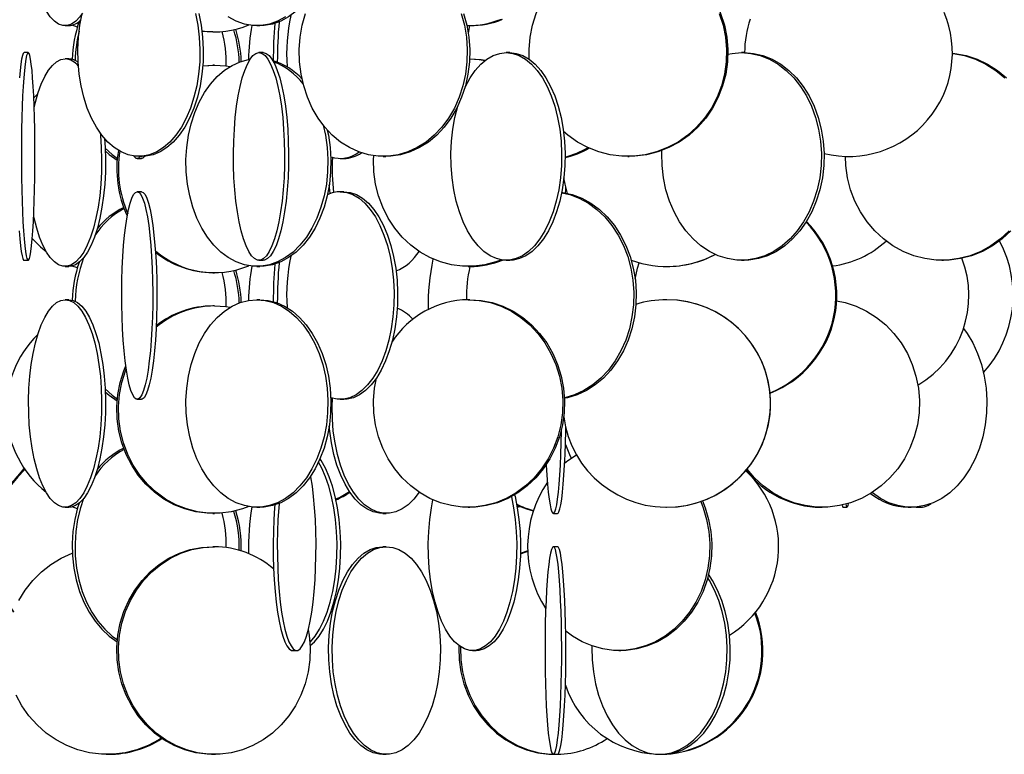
# Model space of a CAD drawing. Header units: millimetres. Extents: x 689 to 2936, y 194 to 2979.
# Tile 6 of 44: x 881 to 1118, y 1160 to 1337. Entities that reach past the tile are written whole.
import ezdxf

# ---------------------------------------------------------------- set-up
doc = ezdxf.new("R2010")
doc.units = ezdxf.units.MM

msp = doc.modelspace()

# ---------------------------------------------------------------- linework, layer by layer
at = {"color": 7, "linetype": 'Continuous', "lineweight": 25}
for p, q in [((891.71, 1335.49), (892.65, 1335.49)), ((894.67, 1335.12), (893.38, 1335.57)), ((937.88, 1335.49), (938.61, 1335.49)), ((988.72, 1335.49), (989.13, 1335.49)), ((927.25, 1333.99), (927.64, 1333.99)), ((882.83, 1328.99), (881.83, 1328.99)), ((892.65, 1327.49), (891.71, 1327.49)), ((939.35, 1328.99), (938.38, 1328.99)), ((989.13, 1327.49), (989.07, 1327.49)), ((998.74, 1328.99), (997.89, 1328.99)), ((1055.17, 1328.99), (1054.53, 1328.99)), ((924.86, 1325.85), (927.25, 1325.99)), ((927.64, 1325.99), (927.25, 1325.99)), ((884.18, 1318.11), (885.14, 1319.1)), ((909.08, 1303.49), (910.07, 1303.49)), ((909.47, 1303.99), (910.28, 1303.99)), ((957.96, 1303.49), (958.82, 1303.49)), ((968.3, 1303.99), (968.89, 1303.99)), ((1027.15, 1303.99), (1027.46, 1303.99)), ((910.07, 1295.49), (909.08, 1295.49)), ((958.82, 1295.49), (957.96, 1295.49)), ((881.83, 1278.99), (882.83, 1278.99)), ((891.71, 1277.49), (892.65, 1277.49)), ((894.67, 1277.12), (893.38, 1277.57)), ((937.88, 1277.49), (938.61, 1277.49)), ((938.38, 1278.99), (939.35, 1278.99)), ((988.72, 1277.49), (989.13, 1277.49)), ((997.89, 1278.99), (998.74, 1278.99)), ((1036.5, 1277.49), (1036.53, 1277.49)), ((1054.53, 1278.99), (1055.17, 1278.99)), ((1102.76, 1278.99), (1103.13, 1278.99)), ((927.25, 1275.99), (927.64, 1275.99)), ((892.65, 1269.49), (891.71, 1269.49)), ((927.64, 1267.99), (927.25, 1267.99)), ((938.61, 1269.49), (937.88, 1269.49)), ((989.13, 1269.49), (988.72, 1269.49)), ((1036.53, 1269.49), (1036.5, 1269.49)), ((909.08, 1245.49), (910.07, 1245.49)), ((957.96, 1245.49), (958.82, 1245.49)), ((891.71, 1219.49), (892.65, 1219.49)), ((894.67, 1219.12), (893.38, 1219.57)), ((937.88, 1219.49), (938.61, 1219.49)), ((988.72, 1219.49), (989.13, 1219.49)), ((1000.51, 1219.65), (1001.04, 1219.75)), ((1000.53, 1219.55), (1001.26, 1219.65)), ((1036.5, 1219.49), (1036.53, 1219.49)), ((1073.59, 1219.49), (1073.94, 1219.49)), ((1078.94, 1219.49), (1079.93, 1219.49)), ((1094.66, 1219.49), (1095.34, 1219.49)), ((1096.54, 1219.49), (1096.1, 1219.51)), ((1096.54, 1219.49), (1097.45, 1219.49)), ((927.25, 1217.99), (927.64, 1217.99)), ((968.16, 1217.99), (969.02, 1217.99)), ((1009.24, 1217.99), (1010.24, 1217.99)), ((927.64, 1209.99), (927.25, 1209.99)), ((969.02, 1209.99), (968.16, 1209.99)), ((1010.24, 1209.99), (1009.24, 1209.99)), ((946.47, 1184.99), (947.45, 1184.99)), ((989.77, 1184.99), (990.68, 1184.99)), ((1024.98, 1184.99), (1025.46, 1184.99)), ((901.64, 1159.99), (901.11, 1160)), ((901.64, 1159.99), (901.9, 1159.99)), ((901.9, 1159.99), (902.13, 1159.99)), ((902.13, 1159.99), (902.4, 1159.99)), ((902.93, 1160), (902.4, 1159.99)), ((926.97, 1159.99), (926.92, 1159.99)), ((926.95, 1159.99), (927.25, 1159.99)), ((927.25, 1159.99), (927.64, 1159.99)), ((927.64, 1159.99), (927.95, 1159.99)), ((927.97, 1159.99), (927.95, 1159.99)), ((968.16, 1159.99), (969.02, 1159.99)), ((1009.24, 1159.99), (1010.24, 1159.99)), ((1034.79, 1159.99), (1035.55, 1159.99))]:
    msp.add_line(p, q, dxfattribs=at)
at = {"color": 7, "linetype": 'Continuous', "lineweight": 25, "flags": 128}
for points in [[(954.83, 1368.35), (955.09, 1367.08), (955.51, 1364.18), (955.69, 1361.23), (955.63, 1358.27), (955.33, 1355.34), (954.79, 1352.48), (954.03, 1349.74), (953.05, 1347.14), (951.87, 1344.74), (950.51, 1342.55), (948.98, 1340.62), (947.3, 1338.96), (945.5, 1337.61), (943.6, 1336.58), (941.63, 1335.88), (939.62, 1335.53), (938.61, 1335.49)], [(1003.42, 1327.4), (1003.38, 1329.73), (1003.63, 1332.68), (1004.21, 1335.58), (1005.12, 1338.38), (1006.33, 1341.06), (1007.83, 1343.56), (1009.61, 1345.86), (1011.63, 1347.93), (1013.87, 1349.72), (1016.29, 1351.23), (1018.87, 1352.42), (1021.57, 1353.29), (1024.34, 1353.81), (1027.15, 1353.99)], [(895.88, 1338.47), (895.26, 1337.61), (894.28, 1336.58), (893.27, 1335.88), (892.23, 1335.53), (891.19, 1335.53), (890.16, 1335.88), (889.14, 1336.58), (888.16, 1337.61), (887.24, 1338.96), (886.37, 1340.62), (885.58, 1342.55), (885.46, 1342.88)], [(1049.12, 1339.29), (1049.49, 1338.38), (1050.4, 1335.58), (1050.98, 1332.68), (1051.23, 1329.73), (1051.14, 1326.77), (1050.73, 1323.84), (1049.98, 1320.98), (1048.92, 1318.24), (1047.56, 1315.64), (1045.92, 1313.24), (1044.02, 1311.05), (1041.89, 1309.12), (1039.55, 1307.46), (1037.04, 1306.11), (1034.4, 1305.08), (1031.67, 1304.38), (1028.87, 1304.03), (1027.46, 1303.99)], [(923.09, 1338.38), (923.65, 1335.58), (924.01, 1332.68), (924.16, 1329.73), (924.11, 1326.77), (923.85, 1323.84), (923.39, 1320.98), (922.74, 1318.24), (921.9, 1315.64), (920.88, 1313.24), (919.71, 1311.05), (918.39, 1309.12), (916.95, 1307.46), (915.4, 1306.11), (913.77, 1305.08), (912.07, 1304.38), (910.34, 1304.03), (908.6, 1304.03), (906.87, 1304.38), (905.18, 1305.08), (903.55, 1306.11), (902, 1307.46), (900.56, 1309.12), (899.24, 1311.05), (898.06, 1313.24), (897.05, 1315.64), (896.21, 1318.24), (895.55, 1320.98), (895.09, 1323.84), (894.84, 1326.77), (894.79, 1329.73), (894.94, 1332.68), (895.3, 1335.58), (895.86, 1338.38)], [(923.9, 1338.38), (924.46, 1335.58), (924.82, 1332.68), (924.97, 1329.73), (924.92, 1326.77), (924.66, 1323.84), (924.2, 1320.98), (923.55, 1318.24), (922.71, 1315.64), (921.69, 1313.24), (920.52, 1311.05), (919.2, 1309.12), (917.76, 1307.46), (916.21, 1306.11), (914.57, 1305.08), (912.88, 1304.38), (911.15, 1304.03), (910.28, 1303.99)], [(944.77, 1337.61), (942.87, 1336.58), (940.9, 1335.88), (938.89, 1335.53), (936.87, 1335.53), (934.86, 1335.88), (932.89, 1336.58), (930.99, 1337.61)], [(987.04, 1338.38), (987.81, 1335.58), (988.3, 1332.68), (988.51, 1329.73), (988.44, 1326.77), (988.09, 1323.84), (987.46, 1320.98), (986.56, 1318.24), (985.4, 1315.64), (984, 1313.24), (982.39, 1311.05), (980.57, 1309.12), (978.58, 1307.46), (976.45, 1306.11), (974.2, 1305.08), (971.88, 1304.38), (969.5, 1304.03), (967.1, 1304.03), (964.72, 1304.38), (962.39, 1305.08), (960.14, 1306.11), (958.01, 1307.46), (956.03, 1309.12), (954.21, 1311.05), (952.59, 1313.24), (951.2, 1315.64), (950.04, 1318.24), (949.14, 1320.98), (948.51, 1323.84), (948.15, 1326.77), (948.08, 1329.73), (948.29, 1332.68), (948.79, 1335.58), (949.56, 1338.38)], [(987.63, 1338.38), (988.4, 1335.58), (988.89, 1332.68), (989.1, 1329.73), (989.03, 1326.77), (988.68, 1323.84), (988.05, 1320.98), (987.15, 1318.24), (985.99, 1315.64), (984.59, 1313.24), (982.97, 1311.05), (981.16, 1309.12), (979.17, 1307.46), (977.04, 1306.11), (974.79, 1305.08), (972.46, 1304.38), (970.08, 1304.03), (968.89, 1303.99)], [(1049.18, 1338.38), (1050.09, 1335.58), (1050.67, 1332.68), (1050.92, 1329.73), (1050.83, 1326.77), (1050.42, 1323.84), (1049.67, 1320.98), (1048.62, 1318.24), (1047.26, 1315.64), (1045.61, 1313.24), (1043.71, 1311.05), (1041.58, 1309.12), (1039.24, 1307.46), (1036.74, 1306.11), (1034.09, 1305.08), (1031.36, 1304.38), (1028.56, 1304.03), (1025.74, 1304.03), (1022.94, 1304.38), (1020.21, 1305.08), (1017.57, 1306.11), (1015.06, 1307.46), (1012.72, 1309.12), (1011.69, 1310)], [(988.77, 1333.59), (989.05, 1335.08), (989.15, 1335.49)], [(927.25, 1333.99), (925.89, 1334.03), (924.66, 1334.15)], [(881.83, 1328.99), (881.64, 1328.81), (881.45, 1328.29), (881.26, 1327.42), (881.09, 1326.23), (880.92, 1324.72), (880.77, 1322.93)], [(882.83, 1328.99), (882.64, 1328.81), (882.45, 1328.29), (882.26, 1327.42), (882.09, 1326.23), (881.92, 1324.72), (881.76, 1322.93), (881.63, 1320.86), (881.5, 1318.56), (881.4, 1316.06), (881.32, 1313.38), (881.25, 1310.58), (881.21, 1307.68), (881.2, 1304.73), (881.2, 1301.77), (881.23, 1298.84), (881.28, 1295.98), (881.36, 1293.24), (881.45, 1290.64), (881.56, 1288.24), (881.69, 1286.05), (881.84, 1284.12), (882, 1282.46), (882.17, 1281.11), (882.35, 1280.08), (882.54, 1279.38), (882.74, 1279.03), (882.93, 1279.03), (883.12, 1279.38), (883.31, 1280.08), (883.49, 1281.11), (883.66, 1282.46), (883.83, 1284.12), (883.97, 1286.05), (884.1, 1288.24), (884.22, 1290.64), (884.31, 1293.24), (884.38, 1295.98), (884.43, 1298.84), (884.46, 1301.77), (884.47, 1304.73), (884.45, 1307.68), (884.41, 1310.58), (884.35, 1313.38), (884.27, 1316.06), (884.16, 1318.56), (884.04, 1320.86), (883.9, 1322.93), (883.75, 1324.72), (883.58, 1326.23), (883.4, 1327.42), (883.22, 1328.29), (883.03, 1328.81), (882.83, 1328.99)], [(884.27, 1315.84), (884.56, 1317.06), (885.22, 1319.36), (885.97, 1321.43), (886.8, 1323.22), (887.69, 1324.73), (888.65, 1325.92), (889.65, 1326.79), (890.67, 1327.31), (891.71, 1327.49)], [(953.8, 1311.56), (954.36, 1309.08), (954.78, 1306.18), (954.95, 1303.23), (954.89, 1300.27), (954.6, 1297.34), (954.06, 1294.48), (953.3, 1291.74), (952.32, 1289.14), (951.14, 1286.74), (949.78, 1284.55), (948.25, 1282.62), (946.57, 1280.96), (944.77, 1279.61), (942.87, 1278.58), (940.9, 1277.88), (938.89, 1277.53), (936.87, 1277.53), (934.86, 1277.88), (932.89, 1278.58), (930.99, 1279.61), (929.19, 1280.96), (927.51, 1282.62), (925.98, 1284.55), (924.61, 1286.74), (923.43, 1289.14), (922.46, 1291.74), (921.7, 1294.48), (921.16, 1297.34), (920.86, 1300.27), (920.8, 1303.23), (920.98, 1306.18), (921.4, 1309.08), (922.05, 1311.88), (922.92, 1314.56), (924, 1317.06), (925.27, 1319.36), (926.73, 1321.43), (928.34, 1323.22), (930.08, 1324.73), (931.93, 1325.92), (933.87, 1326.79), (935.86, 1327.31), (936.21, 1327.37)], [(938.38, 1328.99), (939.11, 1328.81), (939.83, 1328.29), (940.53, 1327.42), (941.19, 1326.23), (941.82, 1324.72), (942.4, 1322.93), (942.92, 1320.86), (943.38, 1318.56), (943.77, 1316.06), (944.09, 1313.38), (944.32, 1310.58), (944.47, 1307.68), (944.53, 1304.73), (944.51, 1301.77), (944.41, 1298.84), (944.21, 1295.98), (943.94, 1293.24), (943.59, 1290.64), (943.16, 1288.24), (942.67, 1286.05), (942.12, 1284.12), (941.51, 1282.46), (940.86, 1281.11), (940.18, 1280.08), (939.47, 1279.38), (938.75, 1279.03), (938.02, 1279.03), (937.3, 1279.38), (936.59, 1280.08), (935.9, 1281.11), (935.26, 1282.46), (934.65, 1284.12), (934.1, 1286.05), (933.61, 1288.24), (933.18, 1290.64), (932.83, 1293.24), (932.56, 1295.98), (932.36, 1298.84), (932.26, 1301.77), (932.23, 1304.73), (932.3, 1307.68), (932.45, 1310.58), (932.68, 1313.38), (933, 1316.06), (933.39, 1318.56), (933.84, 1320.86), (934.37, 1322.93), (934.95, 1324.72), (935.58, 1326.23), (936.24, 1327.42), (936.94, 1328.29), (937.66, 1328.81), (938.38, 1328.99)], [(939.35, 1328.99), (940.08, 1328.81), (940.8, 1328.29), (941.5, 1327.42), (942.16, 1326.23), (942.79, 1324.72), (943.37, 1322.93), (943.89, 1320.86), (944.35, 1318.56), (944.74, 1316.06), (945.06, 1313.38), (945.29, 1310.58), (945.44, 1307.68), (945.5, 1304.73), (945.48, 1301.77), (945.37, 1298.84), (945.18, 1295.98), (944.91, 1293.24), (944.56, 1290.64), (944.13, 1288.24), (943.64, 1286.05), (943.09, 1284.12), (942.48, 1282.46), (941.83, 1281.11), (941.15, 1280.08), (940.44, 1279.38), (939.72, 1279.03), (939.35, 1278.99)], [(997.89, 1328.99), (999.47, 1328.81), (1001.02, 1328.29), (1002.54, 1327.42), (1003.98, 1326.23), (1005.34, 1324.72), (1006.6, 1322.93), (1007.73, 1320.86), (1008.73, 1318.56), (1009.57, 1316.06), (1010.25, 1313.38), (1010.76, 1310.58), (1011.08, 1307.68), (1011.23, 1304.73), (1011.18, 1301.77), (1010.94, 1298.84), (1010.53, 1295.98), (1009.93, 1293.24), (1009.17, 1290.64), (1008.25, 1288.24), (1007.18, 1286.05), (1005.99, 1284.12), (1004.67, 1282.46), (1003.27, 1281.11), (1001.79, 1280.08), (1000.25, 1279.38), (998.68, 1279.03), (997.1, 1279.03), (995.53, 1279.38), (994, 1280.08), (992.51, 1281.11), (991.11, 1282.46), (989.8, 1284.12), (988.6, 1286.05), (987.53, 1288.24), (986.61, 1290.64), (985.85, 1293.24), (985.25, 1295.98), (984.84, 1298.84), (984.6, 1301.77), (984.56, 1304.73), (984.7, 1307.68), (985.02, 1310.58), (985.53, 1313.38), (986.21, 1316.06), (986.23, 1316.13)], [(987.96, 1320.68), (988.05, 1320.86), (989.18, 1322.93), (990.44, 1324.72), (991.8, 1326.23), (993.25, 1327.42), (994.76, 1328.29), (996.31, 1328.81), (997.89, 1328.99)], [(989.07, 1327.48), (991.41, 1327.31), (992.79, 1327.09)], [(989.13, 1327.49), (991.83, 1327.31), (992.87, 1327.15)], [(998.74, 1328.99), (1000.31, 1328.81), (1001.87, 1328.29), (1003.38, 1327.42), (1004.83, 1326.23), (1006.19, 1324.72), (1007.45, 1322.93), (1008.58, 1320.86), (1009.58, 1318.56), (1010.42, 1316.06), (1011.1, 1313.38), (1011.6, 1310.58), (1011.93, 1307.68), (1012.07, 1304.73), (1012.02, 1301.77), (1011.79, 1298.84), (1011.37, 1295.98), (1010.78, 1293.24), (1010.02, 1290.64), (1009.1, 1288.24), (1008.03, 1286.05), (1006.83, 1284.12), (1005.52, 1282.46), (1004.11, 1281.11), (1002.63, 1280.08), (1001.1, 1279.38), (999.53, 1279.03), (998.74, 1278.99)], [(1054.53, 1328.99), (1056.8, 1328.81), (1059.04, 1328.29), (1061.22, 1327.42), (1063.31, 1326.23), (1065.27, 1324.72), (1067.08, 1322.93), (1068.71, 1320.86), (1070.15, 1318.56), (1071.36, 1316.06), (1072.34, 1313.38), (1073.07, 1310.58), (1073.54, 1307.68), (1073.74, 1304.73), (1073.67, 1301.77), (1073.34, 1298.84), (1072.74, 1295.98), (1071.88, 1293.24), (1070.78, 1290.64), (1069.46, 1288.24), (1067.92, 1286.05), (1066.19, 1284.12), (1064.3, 1282.46), (1062.28, 1281.11), (1060.14, 1280.08), (1057.93, 1279.38), (1055.67, 1279.03), (1053.39, 1279.03), (1051.13, 1279.38), (1048.92, 1280.08), (1046.78, 1281.11), (1044.76, 1282.46), (1042.87, 1284.12), (1041.14, 1286.05), (1039.61, 1288.24), (1038.28, 1290.64), (1037.18, 1293.24), (1036.32, 1295.98), (1035.72, 1298.84), (1035.39, 1301.77), (1035.32, 1304.73), (1035.34, 1305.4)], [(1051.23, 1328.62), (1052.26, 1328.81), (1054.53, 1328.99)], [(1055.17, 1328.99), (1057.44, 1328.81), (1059.68, 1328.29), (1061.86, 1327.42), (1063.95, 1326.23), (1065.91, 1324.72), (1067.72, 1322.93), (1069.35, 1320.86), (1070.79, 1318.56), (1072, 1316.06), (1072.98, 1313.38), (1073.71, 1310.58), (1074.18, 1307.68), (1074.38, 1304.73), (1074.31, 1301.77), (1073.98, 1298.84), (1073.38, 1295.98), (1072.52, 1293.24), (1071.42, 1290.64), (1070.09, 1288.24), (1068.56, 1286.05), (1066.83, 1284.12), (1064.94, 1282.46), (1062.92, 1281.11), (1060.78, 1280.08), (1058.57, 1279.38), (1056.31, 1279.03), (1055.17, 1278.99)], [(1105.27, 1328.88), (1105.87, 1328.81), (1108.58, 1328.29), (1111.21, 1327.42), (1113.73, 1326.23), (1116.1, 1324.72), (1118.29, 1322.93)], [(1105.27, 1328.84), (1105.5, 1328.81), (1108.21, 1328.29), (1110.84, 1327.42), (1113.36, 1326.23), (1115.73, 1324.72), (1117.92, 1322.93)], [(924.86, 1325.81), (924.91, 1325.81), (927.64, 1325.99)], [(927.64, 1325.99), (930.37, 1325.81), (931.44, 1325.65)], [(900.14, 1309.68), (900.2, 1309.08), (900.41, 1306.18), (900.51, 1303.23), (900.48, 1300.27), (900.32, 1297.34), (900.05, 1294.48), (899.65, 1291.74), (899.15, 1289.14), (898.54, 1286.74), (897.84, 1284.55), (897.05, 1282.62), (896.19, 1280.96), (895.26, 1279.61), (894.28, 1278.58), (893.27, 1277.88), (892.23, 1277.53), (891.19, 1277.53), (890.16, 1277.88), (889.14, 1278.58), (888.16, 1279.61), (887.24, 1280.96), (886.37, 1282.62), (885.58, 1284.55), (884.88, 1286.74), (884.27, 1289.14), (884.17, 1289.61)], [(901.2, 1308.32), (901.35, 1306.18), (901.44, 1303.23), (901.41, 1300.27), (901.26, 1297.34), (900.98, 1294.48), (900.59, 1291.74), (900.09, 1289.14), (899.48, 1286.74), (898.78, 1284.55), (897.99, 1282.62), (897.12, 1280.96), (896.19, 1279.61), (895.22, 1278.58), (894.2, 1277.88), (893.17, 1277.53), (892.65, 1277.49)], [(954.83, 1310.35), (955.09, 1309.08), (955.51, 1306.18), (955.69, 1303.23), (955.63, 1300.27), (955.33, 1297.34), (954.79, 1294.48), (954.03, 1291.74), (953.05, 1289.14), (951.87, 1286.74), (950.51, 1284.55), (948.98, 1282.62), (947.3, 1280.96), (945.5, 1279.61), (943.6, 1278.58), (941.63, 1277.88), (939.62, 1277.53), (938.61, 1277.49)], [(901.36, 1306.01), (903.04, 1304.46), (904.29, 1303.53)], [(901.39, 1305.3), (902.36, 1304.46), (904.26, 1303.12)], [(909.82, 1303.99), (909.74, 1303.88), (909.3, 1303.53), (908.86, 1303.53), (908.42, 1303.88), (908.27, 1304.07)], [(996.73, 1279.08), (995.37, 1278.58), (992.75, 1277.88), (990.07, 1277.53), (987.37, 1277.53), (984.69, 1277.88), (982.07, 1278.58), (979.54, 1279.61), (977.14, 1280.96), (974.91, 1282.62), (972.86, 1284.55), (971.04, 1286.74), (969.47, 1289.14), (968.17, 1291.74), (967.15, 1294.48), (966.44, 1297.34), (966.04, 1300.27), (965.96, 1303.23), (966, 1304.15)], [(1118.93, 1286.05), (1116.85, 1284.12), (1114.56, 1282.46), (1112.12, 1281.11), (1109.54, 1280.08), (1106.86, 1279.38), (1104.13, 1279.03), (1101.38, 1279.03), (1098.65, 1279.38), (1095.98, 1280.08), (1093.4, 1281.11), (1090.95, 1282.46), (1088.67, 1284.12), (1086.58, 1286.05), (1084.73, 1288.24), (1083.12, 1290.64), (1081.79, 1293.24), (1080.76, 1295.98), (1080.03, 1298.84), (1079.63, 1301.77), (1079.54, 1304)], [(1012.63, 1295.09), (1012.05, 1297.34), (1011.79, 1298.8)], [(955.51, 1295.03), (955.42, 1295.84), (955.3, 1297.13)], [(1012.19, 1295.18), (1012.2, 1295.84), (1012.21, 1296.63)], [(909.08, 1295.49), (909.52, 1295.31), (909.96, 1294.79), (910.38, 1293.92), (910.79, 1292.73), (911.17, 1291.22), (911.52, 1289.43), (911.84, 1287.36), (912.12, 1285.06), (912.36, 1282.56), (912.55, 1279.88), (912.69, 1277.08), (912.78, 1274.18), (912.82, 1271.23), (912.81, 1268.27), (912.74, 1265.34), (912.63, 1262.48), (912.46, 1259.74), (912.24, 1257.14), (911.99, 1254.74), (911.69, 1252.55), (911.35, 1250.62), (910.98, 1248.96), (910.59, 1247.61), (910.17, 1246.58), (909.74, 1245.88), (909.3, 1245.53), (908.86, 1245.53), (908.42, 1245.88), (907.99, 1246.58), (907.57, 1247.61), (907.17, 1248.96), (906.81, 1250.62), (906.47, 1252.55), (906.17, 1254.74), (905.91, 1257.14), (905.7, 1259.74), (905.53, 1262.48), (905.42, 1265.34), (905.35, 1268.27), (905.34, 1271.23), (905.38, 1274.18), (905.47, 1277.08), (905.61, 1279.88), (905.8, 1282.56), (906.04, 1285.06), (906.32, 1287.36), (906.63, 1289.43), (906.99, 1291.22), (907.37, 1292.73), (907.78, 1293.92), (908.2, 1294.79), (908.64, 1295.31), (909.08, 1295.49)], [(910.07, 1295.49), (910.51, 1295.31), (910.95, 1294.79), (911.37, 1293.92), (911.78, 1292.73), (912.16, 1291.22), (912.51, 1289.43), (912.83, 1287.36), (913.11, 1285.06), (913.35, 1282.56), (913.54, 1279.88), (913.68, 1277.08), (913.77, 1274.18), (913.81, 1271.23), (913.8, 1268.27), (913.73, 1265.34), (913.61, 1262.48), (913.45, 1259.74), (913.23, 1257.14), (912.97, 1254.74), (912.68, 1252.55), (912.34, 1250.62), (911.97, 1248.96), (911.58, 1247.61), (911.16, 1246.58), (910.73, 1245.88), (910.29, 1245.53), (910.07, 1245.49)], [(957.96, 1295.49), (959.49, 1295.31), (961, 1294.79), (962.46, 1293.92), (963.86, 1292.73), (965.18, 1291.22), (966.4, 1289.43), (967.5, 1287.36), (968.46, 1285.06), (969.28, 1282.56), (969.93, 1279.88), (970.43, 1277.08), (970.74, 1274.18), (970.88, 1271.23), (970.83, 1268.27), (970.61, 1265.34), (970.2, 1262.48), (969.63, 1259.74), (968.89, 1257.14), (968, 1254.74), (966.96, 1252.55), (965.8, 1250.62), (964.53, 1248.96), (963.17, 1247.61), (961.74, 1246.58), (960.25, 1245.88), (958.73, 1245.53), (957.2, 1245.53), (955.68, 1245.88), (955.67, 1245.89)], [(958.82, 1295.49), (960.35, 1295.31), (961.85, 1294.79), (963.32, 1293.92), (964.72, 1292.73), (966.04, 1291.22), (967.25, 1289.43), (968.35, 1287.36), (969.32, 1285.06), (970.13, 1282.56), (970.79, 1279.88), (971.28, 1277.08), (971.6, 1274.18), (971.73, 1271.23), (971.69, 1268.27), (971.46, 1265.34), (971.06, 1262.48), (970.48, 1259.74), (969.74, 1257.14), (968.85, 1254.74), (967.82, 1252.55), (966.66, 1250.62), (965.39, 1248.96), (964.03, 1247.61), (962.59, 1246.58), (961.11, 1245.88), (959.59, 1245.53), (958.82, 1245.49)], [(1011.19, 1295.35), (1011.44, 1295.31), (1013.79, 1294.79), (1016.07, 1293.92), (1018.25, 1292.73), (1020.3, 1291.22), (1022.2, 1289.43), (1023.91, 1287.36), (1025.41, 1285.06), (1026.69, 1282.56), (1027.71, 1279.88), (1028.47, 1277.08), (1028.97, 1274.18), (1029.18, 1271.23), (1029.11, 1268.27), (1028.75, 1265.34), (1028.13, 1262.48), (1027.23, 1259.74), (1026.08, 1257.14), (1024.69, 1254.74), (1023.08, 1252.55), (1021.27, 1250.62), (1019.3, 1248.96), (1017.17, 1247.61), (1014.94, 1246.58), (1012.62, 1245.88), (1011.87, 1245.73)], [(1011.24, 1295.25), (1013.19, 1294.79), (1015.48, 1293.92), (1017.66, 1292.73), (1019.71, 1291.22), (1021.61, 1289.43), (1023.32, 1287.36), (1024.82, 1285.06), (1026.09, 1282.56), (1027.12, 1279.88), (1027.88, 1277.08), (1028.37, 1274.18), (1028.58, 1271.23), (1028.51, 1268.27), (1028.16, 1265.34), (1027.53, 1262.48), (1026.64, 1259.74), (1025.49, 1257.14), (1024.1, 1254.74), (1022.49, 1252.55), (1020.68, 1250.62), (1018.7, 1248.96), (1016.58, 1247.61), (1014.35, 1246.58), (1012.03, 1245.88), (1011.87, 1245.85)], [(880.7, 1286.05), (880.84, 1284.12), (881, 1282.46), (881.18, 1281.11), (881.36, 1280.08), (881.55, 1279.38), (881.74, 1279.03), (881.83, 1278.99)], [(1119.3, 1286.05), (1117.22, 1284.12), (1114.94, 1282.46), (1112.49, 1281.11), (1109.91, 1280.08), (1107.23, 1279.38), (1104.5, 1279.03), (1103.13, 1278.99)], [(1028.93, 1274.43), (1029.49, 1277.08), (1029.87, 1278.38)], [(891.71, 1269.49), (892.75, 1269.31), (893.78, 1268.79), (894.78, 1267.92), (895.73, 1266.73), (896.63, 1265.22), (897.46, 1263.43), (898.2, 1261.36), (898.86, 1259.06), (899.42, 1256.56), (899.87, 1253.88), (900.2, 1251.08), (900.41, 1248.18), (900.51, 1245.23), (900.48, 1242.27), (900.32, 1239.34), (900.05, 1236.48), (899.65, 1233.74), (899.15, 1231.14), (898.54, 1228.74), (897.84, 1226.55), (897.05, 1224.62), (896.19, 1222.96), (895.26, 1221.61), (894.28, 1220.58), (893.27, 1219.88), (892.23, 1219.53), (891.19, 1219.53), (890.16, 1219.88), (889.14, 1220.58), (888.16, 1221.61), (887.24, 1222.96), (886.37, 1224.62), (885.58, 1226.55), (884.88, 1228.74), (884.27, 1231.14), (883.77, 1233.74), (883.38, 1236.48), (883.1, 1239.34), (882.95, 1242.27), (882.92, 1245.23), (883.01, 1248.18), (883.22, 1251.08), (883.56, 1253.88), (884.01, 1256.56), (884.56, 1259.06), (885.22, 1261.36), (885.97, 1263.43), (886.8, 1265.22), (887.69, 1266.73), (888.65, 1267.92), (889.65, 1268.79), (890.67, 1269.31), (891.71, 1269.49)], [(892.65, 1269.49), (893.69, 1269.31), (894.71, 1268.79), (895.71, 1267.92), (896.67, 1266.73), (897.56, 1265.22), (898.39, 1263.43), (899.14, 1261.36), (899.8, 1259.06), (900.35, 1256.56), (900.8, 1253.88), (901.13, 1251.08), (901.35, 1248.18), (901.44, 1245.23), (901.41, 1242.27), (901.26, 1239.34), (900.98, 1236.48), (900.59, 1233.74), (900.09, 1231.14), (899.48, 1228.74), (898.78, 1226.55), (897.99, 1224.62), (897.12, 1222.96), (896.19, 1221.61), (895.22, 1220.58), (894.2, 1219.88), (893.17, 1219.53), (892.65, 1219.49)], [(937.88, 1269.49), (939.9, 1269.31), (941.89, 1268.79), (943.83, 1267.92), (945.68, 1266.73), (947.42, 1265.22), (949.03, 1263.43), (950.48, 1261.36), (951.76, 1259.06), (952.84, 1256.56), (953.71, 1253.88), (954.36, 1251.08), (954.78, 1248.18), (954.95, 1245.23), (954.89, 1242.27), (954.6, 1239.34), (954.06, 1236.48), (953.3, 1233.74), (952.32, 1231.14), (951.14, 1228.74), (949.78, 1226.55), (948.25, 1224.62), (946.57, 1222.96), (944.77, 1221.61), (942.87, 1220.58), (940.9, 1219.88), (938.89, 1219.53), (936.87, 1219.53), (934.86, 1219.88), (932.89, 1220.58), (930.99, 1221.61), (929.19, 1222.96), (927.51, 1224.62), (925.98, 1226.55), (924.61, 1228.74), (923.43, 1231.14), (922.46, 1233.74), (921.7, 1236.48), (921.16, 1239.34), (920.86, 1242.27), (920.8, 1245.23), (920.98, 1248.18), (921.4, 1251.08), (922.05, 1253.88), (922.92, 1256.56), (924, 1259.06), (925.27, 1261.36), (926.73, 1263.43), (928.34, 1265.22), (930.08, 1266.73), (931.93, 1267.92), (933.87, 1268.79), (935.86, 1269.31), (937.88, 1269.49)], [(927.64, 1267.99), (930.37, 1267.81), (931.44, 1267.65)], [(938.61, 1269.49), (940.63, 1269.31), (942.62, 1268.79), (944.56, 1267.92), (946.41, 1266.73), (948.15, 1265.22), (949.76, 1263.43), (951.21, 1261.36), (952.49, 1259.06), (953.57, 1256.56), (954.44, 1253.88), (955.09, 1251.08), (955.51, 1248.18), (955.69, 1245.23), (955.63, 1242.27), (955.33, 1239.34), (954.79, 1236.48), (954.03, 1233.74), (953.05, 1231.14), (951.87, 1228.74), (950.51, 1226.55), (948.98, 1224.62), (947.3, 1222.96), (945.5, 1221.61), (943.6, 1220.58), (941.63, 1219.88), (939.62, 1219.53), (938.61, 1219.49)], [(988.72, 1269.49), (991.41, 1269.31), (994.07, 1268.79), (996.65, 1267.92), (999.12, 1266.73), (1001.44, 1265.22), (1003.59, 1263.43), (1005.52, 1261.36), (1007.22, 1259.06), (1008.66, 1256.56), (1009.82, 1253.88), (1010.68, 1251.08), (1011.24, 1248.18), (1011.48, 1245.23), (1011.4, 1242.27), (1011, 1239.34), (1010.29, 1236.48), (1009.28, 1233.74), (1007.97, 1231.14), (1006.4, 1228.74), (1004.58, 1226.55), (1002.54, 1224.62), (1000.3, 1222.96), (997.9, 1221.61), (995.37, 1220.58), (992.75, 1219.88), (990.07, 1219.53), (987.37, 1219.53), (984.69, 1219.88), (982.07, 1220.58), (979.54, 1221.61), (977.14, 1222.96), (974.91, 1224.62), (972.86, 1226.55), (971.04, 1228.74), (969.47, 1231.14), (968.17, 1233.74), (967.15, 1236.48), (966.44, 1239.34), (966.04, 1242.27), (965.96, 1245.23), (966.2, 1248.18), (966.64, 1250.59)], [(989.13, 1269.49), (991.83, 1269.31), (994.48, 1268.79), (997.06, 1267.92), (999.53, 1266.73), (1001.85, 1265.22), (1004, 1263.43), (1005.93, 1261.36), (1007.63, 1259.06), (1009.07, 1256.56), (1010.23, 1253.88), (1011.1, 1251.08), (1011.65, 1248.18), (1011.89, 1245.23), (1011.81, 1242.27), (1011.41, 1239.34), (1010.7, 1236.48), (1009.69, 1233.74), (1008.39, 1231.14), (1006.81, 1228.74), (1004.99, 1226.55), (1002.95, 1224.62), (1000.71, 1222.96), (998.31, 1221.61), (995.78, 1220.58), (993.16, 1219.88), (990.48, 1219.53), (989.13, 1219.49)], [(1077.38, 1269.22), (1079.44, 1268.79), (1082.09, 1267.92), (1084.63, 1266.73), (1087.01, 1265.22), (1089.22, 1263.43), (1091.21, 1261.36), (1092.95, 1259.06), (1094.43, 1256.56), (1095.63, 1253.88), (1096.51, 1251.08), (1097.08, 1248.18), (1097.33, 1245.23), (1097.25, 1242.27), (1096.84, 1239.34), (1096.11, 1236.48), (1095.07, 1233.74), (1093.73, 1231.14), (1092.11, 1228.74), (1090.24, 1226.55), (1088.14, 1224.62), (1085.84, 1222.96), (1083.37, 1221.61), (1080.77, 1220.58), (1078.08, 1219.88), (1075.33, 1219.53), (1072.55, 1219.53), (1069.8, 1219.88), (1067.11, 1220.58), (1064.51, 1221.61), (1062.04, 1222.96), (1059.74, 1224.62), (1057.64, 1226.55), (1055.85, 1228.63)], [(1107.94, 1262.57), (1108.81, 1261.36), (1110.17, 1259.06), (1111.33, 1256.56), (1112.26, 1253.88), (1112.95, 1251.08), (1113.39, 1248.18), (1113.59, 1245.23), (1113.52, 1242.27), (1113.2, 1239.34), (1112.63, 1236.48), (1111.82, 1233.74), (1110.78, 1231.14), (1109.51, 1228.74), (1108.06, 1226.55), (1106.42, 1224.62), (1104.62, 1222.96), (1102.7, 1221.61), (1100.67, 1220.58), (1098.57, 1219.88), (1096.42, 1219.53), (1094.26, 1219.53), (1092.11, 1219.88), (1090.01, 1220.58), (1087.98, 1221.61), (1086.06, 1222.96), (1085.96, 1223.04)], [(927.25, 1217.99), (925.89, 1218.03), (923.17, 1218.38), (920.51, 1219.08), (917.95, 1220.11), (915.52, 1221.46), (913.25, 1223.12), (911.18, 1225.05), (909.33, 1227.24), (907.74, 1229.64), (906.42, 1232.24), (905.39, 1234.98), (904.67, 1237.84), (904.27, 1240.77), (904.18, 1243.73), (904.43, 1246.68), (904.99, 1249.58), (905.87, 1252.38), (906.33, 1253.53)], [(935.92, 1219.65), (934.38, 1219.08), (931.72, 1218.38), (929.01, 1218.03), (926.27, 1218.03), (923.56, 1218.38), (920.9, 1219.08), (918.33, 1220.11), (915.9, 1221.46), (913.63, 1223.12), (911.56, 1225.05), (909.72, 1227.24), (908.12, 1229.64), (906.8, 1232.24), (905.77, 1234.98), (905.05, 1237.84), (904.65, 1240.77), (904.57, 1243.73), (904.81, 1246.68), (905.38, 1249.58), (906.25, 1252.38), (906.43, 1252.84)], [(901.36, 1248.01), (903.04, 1246.46), (904.29, 1245.53)], [(901.39, 1247.3), (902.36, 1246.46), (904.26, 1245.12)], [(976.92, 1223.11), (975.64, 1221.46), (974.27, 1220.11), (972.82, 1219.08), (971.32, 1218.38), (969.79, 1218.03), (968.25, 1218.03), (966.71, 1218.38), (965.21, 1219.08), (963.77, 1220.11), (962.39, 1221.46), (961.12, 1223.12), (959.95, 1225.05), (958.9, 1227.24), (958, 1229.64), (957.26, 1232.24), (956.68, 1234.98), (956.27, 1237.84), (956.05, 1240.77), (956, 1243.73), (956.07, 1245.76)], [(968.16, 1217.99), (967.39, 1218.03), (965.86, 1218.38), (964.36, 1219.08), (962.91, 1220.11), (961.54, 1221.46), (960.26, 1223.12), (959.09, 1225.05), (958.05, 1227.24), (957.15, 1229.64), (956.41, 1232.24), (955.83, 1234.98), (955.42, 1237.84), (955.3, 1239.13)], [(1007.54, 1229.77), (1007.54, 1229.64), (1007.68, 1227.24), (1007.84, 1225.05), (1008.02, 1223.12), (1008.22, 1221.46), (1008.43, 1220.11), (1008.65, 1219.08), (1008.88, 1218.38), (1009.12, 1218.03), (1009.36, 1218.03), (1009.59, 1218.38), (1009.82, 1219.08), (1010.05, 1220.11), (1010.26, 1221.46), (1010.46, 1223.12), (1010.64, 1225.05), (1010.8, 1227.24), (1010.93, 1229.64), (1011.05, 1232.24), (1011.14, 1234.98), (1011.2, 1237.84), (1011.21, 1238.36)], [(1010.24, 1217.99), (1010.35, 1218.03), (1010.59, 1218.38), (1010.82, 1219.08), (1011.04, 1220.11), (1011.25, 1221.46), (1011.45, 1223.12), (1011.63, 1225.05), (1011.79, 1227.24), (1011.93, 1229.64), (1012.05, 1232.24), (1012.13, 1234.98), (1012.2, 1237.84), (1012.21, 1238.63)], [(1012.13, 1234.64), (1013.09, 1232.24), (1013.54, 1231.31)], [(950.65, 1186.95), (950.81, 1187.11), (951.93, 1188.46), (952.98, 1190.12), (953.93, 1192.05), (954.79, 1194.24), (955.52, 1196.64), (956.13, 1199.24), (956.61, 1201.98), (956.94, 1204.84), (957.13, 1207.77), (957.17, 1210.73), (957.05, 1213.68), (956.79, 1216.58), (956.39, 1219.38), (955.85, 1222.06), (955.17, 1224.56), (954.37, 1226.86), (953.47, 1228.93), (952.7, 1230.35)], [(950.69, 1186.2), (951.71, 1187.11), (952.83, 1188.46), (953.88, 1190.12), (954.84, 1192.05), (955.69, 1194.24), (956.43, 1196.64), (957.04, 1199.24), (957.51, 1201.98), (957.85, 1204.84), (958.03, 1207.77), (958.07, 1210.73), (957.96, 1213.68), (957.7, 1216.58), (957.29, 1219.38), (956.75, 1222.06), (956.08, 1224.56), (955.28, 1226.86), (954.37, 1228.93), (953.37, 1230.72), (953.07, 1231.18)], [(1011.95, 1230.09), (1012.74, 1230.72), (1014.79, 1232.12)], [(943.21, 1220.41), (943.13, 1219.38), (942.95, 1216.58), (942.84, 1213.68), (942.79, 1210.73), (942.8, 1207.77), (942.89, 1204.84), (943.03, 1201.98), (943.24, 1199.24), (943.51, 1196.64), (943.83, 1194.24), (944.2, 1192.05), (944.62, 1190.12), (945.08, 1188.46), (945.57, 1187.11), (946.09, 1186.08), (946.63, 1185.38), (947.18, 1185.03), (947.73, 1185.03), (948.28, 1185.38), (948.81, 1186.08), (949.33, 1187.11), (949.82, 1188.46), (950.28, 1190.12), (950.7, 1192.05), (951.08, 1194.24), (951.4, 1196.64), (951.66, 1199.24), (951.87, 1201.98), (952.02, 1204.84), (952.1, 1207.77), (952.12, 1210.73), (952.07, 1213.68), (951.95, 1216.58), (951.78, 1219.38), (951.54, 1222.06), (951.24, 1224.56), (950.89, 1226.86), (950.86, 1227.06)], [(895.08, 1220.46), (894.74, 1219.38), (894.05, 1216.58), (893.61, 1213.68), (893.41, 1210.73), (893.48, 1207.77), (893.8, 1204.84), (894.37, 1201.98), (895.18, 1199.24), (896.22, 1196.64), (897.48, 1194.24), (898.93, 1192.05), (900.57, 1190.12), (902.36, 1188.46), (904.26, 1187.12)], [(896.17, 1221.57), (895.43, 1219.38), (894.74, 1216.58), (894.29, 1213.68), (894.1, 1210.73), (894.16, 1207.77), (894.48, 1204.84), (895.05, 1201.98), (895.86, 1199.24), (896.9, 1196.64), (898.16, 1194.24), (899.62, 1192.05), (901.25, 1190.12), (903.04, 1188.46), (904.29, 1187.53)], [(999.12, 1222.02), (999.65, 1219.38), (1000.06, 1216.58), (1000.32, 1213.68), (1000.43, 1210.73), (1000.39, 1207.77), (1000.2, 1204.84), (999.87, 1201.98), (999.4, 1199.24), (998.79, 1196.64), (998.05, 1194.24), (997.2, 1192.05), (996.24, 1190.12), (995.19, 1188.46), (994.07, 1187.11), (992.88, 1186.08), (991.66, 1185.38), (990.4, 1185.03), (989.14, 1185.03), (987.88, 1185.38), (986.66, 1186.08), (985.47, 1187.11), (984.35, 1188.46), (983.3, 1190.12), (982.34, 1192.05), (981.49, 1194.24), (980.76, 1196.64), (980.15, 1199.24), (979.67, 1201.98), (979.34, 1204.84), (979.15, 1207.77), (979.11, 1210.73), (979.23, 1213.68), (979.49, 1216.58), (979.89, 1219.38), (980.26, 1221.28)], [(999.91, 1222.47), (1000.01, 1222.06), (1000.56, 1219.38), (1000.96, 1216.58), (1001.22, 1213.68), (1001.33, 1210.73), (1001.29, 1207.77), (1001.11, 1204.84), (1000.78, 1201.98), (1000.3, 1199.24), (999.69, 1196.64), (998.95, 1194.24), (998.1, 1192.05), (997.14, 1190.12), (996.1, 1188.46), (994.97, 1187.11), (993.79, 1186.08), (992.56, 1185.38), (991.31, 1185.03), (990.68, 1184.99)], [(1044.72, 1220.87), (1045.29, 1219.38), (1046.12, 1216.58), (1046.66, 1213.68), (1046.89, 1210.73), (1046.81, 1207.77), (1046.43, 1204.84), (1045.74, 1201.98), (1044.77, 1199.24), (1043.52, 1196.64), (1042, 1194.24), (1040.25, 1192.05), (1038.28, 1190.12), (1036.13, 1188.46), (1033.82, 1187.11), (1031.38, 1186.08), (1028.86, 1185.38), (1026.28, 1185.03), (1023.68, 1185.03), (1021.11, 1185.38), (1018.58, 1186.08), (1016.15, 1187.11), (1013.84, 1188.46), (1012.2, 1189.68)], [(1045.13, 1221.02), (1045.77, 1219.38), (1046.61, 1216.58), (1047.14, 1213.68), (1047.37, 1210.73), (1047.29, 1207.77), (1046.91, 1204.84), (1046.23, 1201.98), (1045.25, 1199.24), (1044, 1196.64), (1042.48, 1194.24), (1040.73, 1192.05), (1038.76, 1190.12), (1036.61, 1188.46), (1034.3, 1187.11), (1031.86, 1186.08), (1029.34, 1185.38), (1026.76, 1185.03), (1025.46, 1184.99)], [(942.2, 1220.05), (942.15, 1219.38), (941.97, 1216.58), (941.85, 1213.68), (941.81, 1210.73), (941.82, 1207.77), (941.9, 1204.84), (942.05, 1201.98), (942.26, 1199.24), (942.52, 1196.64), (942.85, 1194.24), (943.22, 1192.05), (943.64, 1190.12), (944.1, 1188.46), (944.59, 1187.11), (945.11, 1186.08), (945.64, 1185.38), (946.19, 1185.03), (946.47, 1184.99)], [(1000.44, 1220.01), (1002.8, 1219.08), (1004.41, 1218.61)], [(1080.15, 1220.39), (1080.08, 1219.88), (1079.98, 1219.53), (1079.89, 1219.53), (1079.79, 1219.88), (1079.73, 1220.27)], [(927.25, 1159.99), (925.89, 1160.03), (923.17, 1160.38), (920.51, 1161.08), (917.95, 1162.11), (915.52, 1163.46), (913.25, 1165.12), (911.18, 1167.05), (909.33, 1169.24), (907.74, 1171.64), (906.42, 1174.24), (905.39, 1176.98), (904.67, 1179.84), (904.27, 1182.77), (904.18, 1185.73), (904.43, 1188.68), (904.99, 1191.58), (905.87, 1194.38), (907.04, 1197.06), (908.5, 1199.56), (910.23, 1201.86), (912.19, 1203.93), (914.36, 1205.72), (916.72, 1207.23), (919.22, 1208.42), (921.83, 1209.29), (924.52, 1209.81), (927.25, 1209.99), (927.25, 1209.99)], [(950.25, 1189.99), (950.47, 1188.68), (950.71, 1185.73), (950.63, 1182.77), (950.22, 1179.84), (949.5, 1176.98), (948.48, 1174.24), (947.16, 1171.64), (945.56, 1169.24), (943.72, 1167.05), (941.64, 1165.12), (939.38, 1163.46), (936.94, 1162.11), (934.38, 1161.08), (931.72, 1160.38), (929.01, 1160.03), (926.27, 1160.03), (923.56, 1160.38), (920.9, 1161.08), (918.33, 1162.11), (915.9, 1163.46), (913.63, 1165.12), (911.56, 1167.05), (909.72, 1169.24), (908.12, 1171.64), (906.8, 1174.24), (905.77, 1176.98), (905.05, 1179.84), (904.65, 1182.77), (904.57, 1185.73), (904.81, 1188.68), (905.38, 1191.58), (906.25, 1194.38), (907.43, 1197.06), (908.89, 1199.56), (910.61, 1201.86), (912.57, 1203.93), (914.75, 1205.72), (917.1, 1207.23), (919.6, 1208.42), (922.22, 1209.29), (924.91, 1209.81), (927.64, 1209.99), (927.64, 1209.99)], [(968.16, 1159.99), (967.39, 1160.03), (965.86, 1160.38), (964.36, 1161.08), (962.91, 1162.11), (961.54, 1163.46), (960.26, 1165.12), (959.09, 1167.05), (958.05, 1169.24), (957.15, 1171.64), (956.41, 1174.24), (955.83, 1176.98), (955.42, 1179.84), (955.19, 1182.77), (955.15, 1185.73), (955.28, 1188.68), (955.6, 1191.58), (956.09, 1194.38), (956.76, 1197.06), (957.58, 1199.56), (958.55, 1201.86), (959.66, 1203.93), (960.89, 1205.72), (962.22, 1207.23), (963.63, 1208.42), (965.11, 1209.29), (966.62, 1209.81), (968.16, 1209.99), (968.16, 1209.99)], [(969.02, 1209.99), (970.56, 1209.81), (972.08, 1209.29), (973.55, 1208.42), (974.97, 1207.23), (976.29, 1205.72), (977.52, 1203.93), (978.63, 1201.86), (979.6, 1199.56), (980.42, 1197.06), (981.09, 1194.38), (981.58, 1191.58), (981.9, 1188.68), (982.04, 1185.73), (981.99, 1182.77), (981.76, 1179.84), (981.36, 1176.98), (980.78, 1174.24), (980.03, 1171.64), (979.13, 1169.24), (978.09, 1167.05), (976.92, 1165.12), (975.64, 1163.46), (974.27, 1162.11), (972.82, 1161.08), (971.32, 1160.38), (969.79, 1160.03), (968.25, 1160.03), (966.71, 1160.38), (965.21, 1161.08), (963.77, 1162.11), (962.39, 1163.46), (961.12, 1165.12), (959.95, 1167.05), (958.9, 1169.24), (958, 1171.64), (957.26, 1174.24), (956.68, 1176.98), (956.27, 1179.84), (956.05, 1182.77), (956, 1185.73), (956.14, 1188.68), (956.45, 1191.58), (956.95, 1194.38), (957.61, 1197.06), (958.44, 1199.56), (959.41, 1201.86), (960.52, 1203.93), (961.74, 1205.72), (963.07, 1207.23), (964.48, 1208.42), (965.96, 1209.29), (967.48, 1209.81), (969.02, 1209.99)], [(1003.08, 1208.99), (1001.51, 1208.42), (1001.31, 1208.34)], [(1003.09, 1208.86), (1001.89, 1208.42), (1001.31, 1208.18)], [(1009.24, 1209.99), (1009, 1209.81), (1008.77, 1209.29), (1008.54, 1208.42), (1008.32, 1207.23), (1008.12, 1205.72), (1007.93, 1203.93), (1007.76, 1201.86), (1007.61, 1199.56), (1007.48, 1197.06), (1007.38, 1194.38), (1007.3, 1191.58), (1007.25, 1188.68), (1007.23, 1185.73), (1007.24, 1182.77), (1007.28, 1179.84), (1007.34, 1176.98), (1007.43, 1174.24), (1007.54, 1171.64), (1007.68, 1169.24), (1007.84, 1167.05), (1008.02, 1165.12), (1008.22, 1163.46), (1008.43, 1162.11), (1008.65, 1161.08), (1008.88, 1160.38), (1009.12, 1160.03), (1009.36, 1160.03), (1009.59, 1160.38), (1009.82, 1161.08), (1010.05, 1162.11), (1010.26, 1163.46), (1010.46, 1165.12), (1010.64, 1167.05), (1010.8, 1169.24), (1010.93, 1171.64), (1011.05, 1174.24), (1011.14, 1176.98), (1011.2, 1179.84), (1011.24, 1182.77), (1011.24, 1185.73), (1011.22, 1188.68), (1011.17, 1191.58), (1011.1, 1194.38), (1010.99, 1197.06), (1010.87, 1199.56), (1010.72, 1201.86), (1010.55, 1203.93), (1010.36, 1205.72), (1010.15, 1207.23), (1009.94, 1208.42), (1009.71, 1209.29), (1009.48, 1209.81), (1009.24, 1209.99)], [(1010.24, 1159.99), (1010.35, 1160.03), (1010.59, 1160.38), (1010.82, 1161.08), (1011.04, 1162.11), (1011.25, 1163.46), (1011.45, 1165.12), (1011.63, 1167.05), (1011.79, 1169.24), (1011.93, 1171.64), (1012.05, 1174.24), (1012.13, 1176.98), (1012.2, 1179.84), (1012.23, 1182.77), (1012.24, 1185.73), (1012.22, 1188.68), (1012.17, 1191.58), (1012.09, 1194.38), (1011.99, 1197.06), (1011.86, 1199.56), (1011.71, 1201.86), (1011.54, 1203.93), (1011.36, 1205.72), (1011.15, 1207.23), (1010.93, 1208.42), (1010.71, 1209.29), (1010.47, 1209.81), (1010.24, 1209.99), (1010.24, 1209.99)], [(880.6, 1197.06), (882.14, 1199.56), (883.96, 1201.86), (886.03, 1203.93), (888.32, 1205.72), (890.8, 1207.23), (893.43, 1208.42), (893.44, 1208.43)], [(1018.53, 1186.1), (1018.52, 1185.73), (1018.58, 1182.77), (1018.87, 1179.84), (1019.37, 1176.98), (1020.1, 1174.24), (1021.03, 1171.64), (1022.15, 1169.24), (1023.45, 1167.05), (1024.91, 1165.12), (1026.51, 1163.46), (1028.23, 1162.11), (1030.03, 1161.08), (1031.91, 1160.38), (1033.82, 1160.03), (1035.75, 1160.03), (1037.66, 1160.38), (1039.54, 1161.08), (1041.34, 1162.11), (1043.06, 1163.46), (1044.66, 1165.12), (1046.12, 1167.05), (1047.42, 1169.24), (1048.54, 1171.64), (1049.47, 1174.24), (1050.2, 1176.98), (1050.71, 1179.84), (1050.99, 1182.77), (1051.05, 1185.73), (1050.88, 1188.68), (1050.48, 1191.58), (1049.86, 1194.38), (1049.03, 1197.06), (1048, 1199.56), (1046.79, 1201.86), (1046.38, 1202.53)], [(1035.55, 1159.99), (1036.51, 1160.03), (1038.42, 1160.38), (1040.3, 1161.08), (1042.1, 1162.11), (1043.82, 1163.46), (1045.42, 1165.12), (1046.88, 1167.05), (1048.18, 1169.24), (1049.3, 1171.64), (1050.23, 1174.24), (1050.96, 1176.98), (1051.47, 1179.84), (1051.75, 1182.77), (1051.81, 1185.73), (1051.64, 1188.68), (1051.24, 1191.58), (1050.62, 1194.38), (1049.79, 1197.06), (1048.76, 1199.56), (1047.55, 1201.86), (1046.59, 1203.34)], [(986.49, 1186.2), (986.47, 1185.73), (986.56, 1182.77), (986.96, 1179.84), (987.68, 1176.98), (988.71, 1174.24), (990.03, 1171.64), (991.62, 1169.24), (993.47, 1167.05), (995.54, 1165.12), (997.81, 1163.46), (1000.24, 1162.11), (1002.8, 1161.08), (1005.46, 1160.38), (1008.18, 1160.03), (1009.21, 1159.99)], [(986.87, 1185.93), (986.86, 1185.73), (986.94, 1182.77), (987.34, 1179.84), (988.06, 1176.98), (989.09, 1174.24), (990.41, 1171.64), (992.01, 1169.24), (993.85, 1167.05), (995.92, 1165.12), (998.19, 1163.46), (1000.62, 1162.11), (1003.19, 1161.08), (1005.85, 1160.38), (1008.56, 1160.03), (1009.17, 1160)], [(914.91, 1163.86), (914.27, 1163.46), (911.71, 1162.11), (909, 1161.08), (906.2, 1160.38), (903.34, 1160.03), (900.46, 1160.03), (897.6, 1160.38), (894.8, 1161.08), (892.1, 1162.11), (889.53, 1163.46), (887.14, 1165.12), (884.96, 1167.05), (883.02, 1169.24), (881.34, 1171.64), (879.95, 1174.24)]]:
    msp.add_lwpolyline(points, dxfattribs=at)
at = {"color": 7, "linetype": 'Continuous', "lineweight": 25}
for centre, radius, start, end in [((892.39, 1339.72), 4.24, 273.4442, 317.677), ((991.52, 1328.52), 46.48, 168.2909, 183.611), ((988.7, 1356.46), 20.97, 269.2147, 292.4925), ((989.11, 1356.46), 20.98, 270.0575, 292.1791), ((1080.27, 1328.99), 25, 161.1671, 180.0008), ((1080.27, 1328.99), 25, 256.3766, 22.7065), ((926.08, 1326.15), 32.67, 161.5941, 177.8287), ((927.64, 1355.44), 21.45, 262.0063, 292.7123), ((905.47, 1326.01), 28.16, 1.3995, 17.5557), ((906.03, 1326.03), 28.09, 1.7218, 17.8024), ((990.1, 1326.23), 54.25, 170.1063, 178.8563), ((1063.5, 1326.28), 121.7, 175.3971, 179.6393), ((1066.05, 1326.2), 123.26, 175.2459, 179.7527), ((927.41, 1326.06), 33.31, 165.8675, 178.1512), ((896.93, 1326.02), 33.59, 359.6076, 13.8659), ((891.28, 1322.84), 4.67, 39.1782, 84.7072), ((892.49, 1323.62), 3.87, 52.7023, 87.7131), ((937.36, 1312.45), 15.26, 41.7956, 73.0636), ((936.26, 1311.86), 15.95, 36.9297, 69.4096), ((1008.1, 1321.12), 17.68, 283.0054, 302.1062), ((1008.79, 1320.87), 17.42, 280.867, 301.2678), ((931.02, 1300.99), 26.85, 170.4636, 204.9477), ((931.42, 1300.99), 26.87, 170.91, 203.5212), ((909.9, 1304.55), 1.08, 279.1694, 329.463), ((957.97, 1310.83), 7.31, 251.6037, 307.8514), ((1003.39, 1300.99), 47.4, 176.6501, 186.9052), ((958.68, 1311.11), 7.62, 271.0826, 304.8258), ((958.05, 1288.19), 7.3, 90.6547, 115.9483), ((913.71, 1275.3), 18.18, 115.6715, 141.7348), ((914.99, 1274.55), 19.14, 118.2323, 147.1572), ((1051.92, 1270.53), 25.3, 291.9679, 44.2154), ((1052.17, 1270.53), 25.29, 291.3944, 44.6977), ((902.31, 1300.44), 24.57, 221.2234, 231.8764), ((1073.75, 1300.19), 22.72, 276.6965, 313.1695), ((1092.02, 1270.55), 27.89, 318.0631, 28.0348), ((927.63, 1297.74), 21.73, 229.2591, 292.4317), ((927.35, 1297.92), 21.93, 230.7426, 269.7559), ((991.52, 1270.52), 46.48, 168.2909, 183.611), ((966.88, 1287.3), 11.79, 292.3759, 328.3153), ((1036.5, 1302.46), 24.97, 250.0737, 297.8951), ((1036.53, 1302.46), 24.98, 270.0006, 297.8549), ((926.08, 1268.15), 32.67, 161.5941, 177.8287), ((926.57, 1268.17), 32.47, 159.4391, 178.2861), ((990.1, 1268.23), 54.25, 170.1063, 178.8563), ((1063.5, 1268.28), 121.7, 175.3971, 179.6393), ((1066.05, 1268.2), 123.26, 175.2459, 179.7527), ((1033.35, 1268.16), 54.25, 168.1676, 181.0583), ((1019.02, 1270.5), 30.68, 166.8407, 181.9013), ((989.11, 1298.46), 20.98, 270.0575, 292.1791), ((1084.11, 1270.48), 25.12, 300.8047, 20.918), ((896.93, 1268.02), 33.59, 359.6076, 13.8659), ((905.47, 1268.01), 28.16, 1.3995, 17.5557), ((906.03, 1268.03), 28.09, 1.7218, 17.8024), ((927.76, 1245.98), 22.01, 90.309, 129.9213), ((927.37, 1246.01), 21.98, 90.2942, 128.6182), ((989.06, 1247.28), 22.21, 90.8616, 147.2953), ((1036.51, 1244.49), 24.99, 187.3357, 90.0149), ((1036.5, 1244.51), 24.97, 90.0002, 107.2031), ((1036.52, 1244.49), 25, 270.0244, 89.9756), ((967.58, 1257.83), 10.46, 41.5203, 67.1225), ((902.98, 1243), 25.42, 134.5947, 231.47), ((914.99, 1216.55), 19.14, 118.2323, 147.1572), ((913.71, 1217.3), 18.18, 115.6715, 141.7348), ((863.52, 1242.22), 22.7, 257.0552, 323.8768), ((898.86, 1209.98), 25.13, 132.1305, 218.8927), ((898.99, 1209.98), 25.14, 132.3746, 218.5788), ((1038.35, 1209.99), 25.11, 301.9395, 46.7462), ((1073.77, 1242.31), 22.82, 217.5146, 269.5447), ((1030.76, 1209.98), 27.72, 145.9141, 212.5759), ((947.6, 1241.51), 22.11, 294.8532, 304.5575), ((948.04, 1241.46), 22.05, 293.7692, 303.6806), ((1094.88, 1234.19), 14.7, 230.7708, 269.1447), ((905.43, 1210), 28.21, 358.2332, 17.5476), ((905.91, 1210), 28.21, 357.9406, 17.7749), ((991.53, 1210.06), 55.68, 170.1883, 181.7687), ((1010.08, 1239.91), 21.94, 243.8378, 255.116), ((1079.76, 1220.04), 0.991, 181.0786, 214.1201), ((1097.44, 1224.18), 4.68, 260.7189, 305.9351), ((896.93, 1210.02), 33.59, 359.6076, 13.8659), ((927.52, 1187.96), 22.03, 49.199, 89.681), ((1034.75, 1184.9), 24.94, 273.0523, 21.901), ((1034.48, 1184.92), 24.97, 274.7514, 21.3632), ((1035.23, 1184.34), 24.35, 198.4149, 267.6955), ((902.11, 1183.84), 23.85, 270.0631, 302.7891), ((1009.85, 1181.83), 21.84, 271.093, 304.3107)]:
    msp.add_arc(centre, radius, start, end, dxfattribs=at)

doc.saveas('drawing.dxf')
